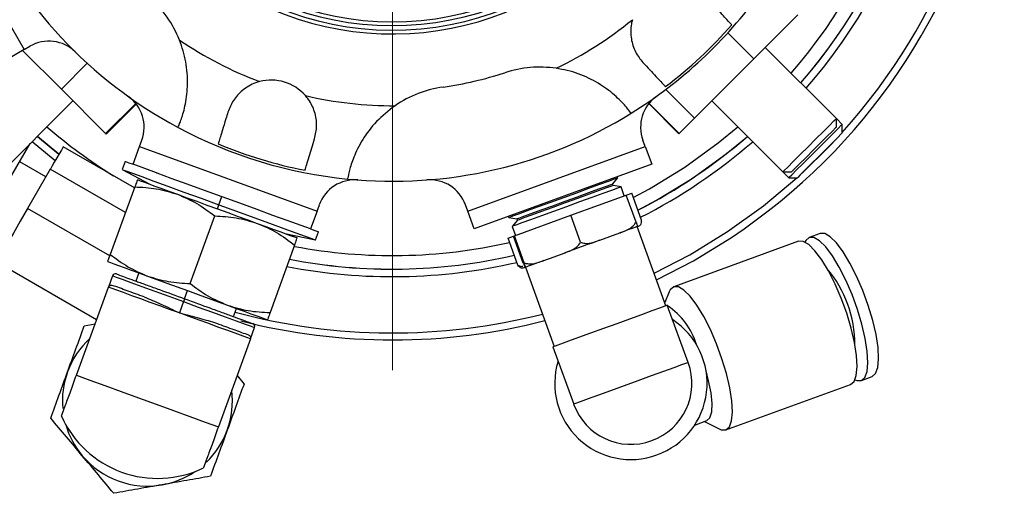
# Model space of a CAD drawing. Header units: inches. Extents: x 2.6 to 39.6, y 3.9 to 32.3.
# Tile 7 of 74: x 14.2 to 17.4, y 3.9 to 5.4. Entities that reach past the tile are written whole.
import ezdxf

# ---------------------------------------------------------------- set-up
doc = ezdxf.new("R2010")
doc.units = ezdxf.units.IN
doc.header["$MEASUREMENT"] = 0

# ---------------------------------------------------------------- blocks, each defined once
blk = doc.blocks.new('SW_CENTERMARKSYMBOL_1')
at = {"color": 0, "linetype": 'Continuous', "lineweight": 18}
blk.add_line((0, -0.2), (0, -2.1248), dxfattribs=at)

msp = doc.modelspace()

# ---------------------------------------------------------------- linework, layer by layer
at = {"color": 7, "linetype": 'Continuous', "lineweight": 25}
for p, q in [((13.8764, 5.8738), (14.1889, 5.3325)), ((16.7495, 5.4479), (16.6032, 5.3016)), ((16.6032, 5.3016), (16.5172, 5.3877)), ((14.1889, 5.3325), (14.2084, 5.3438)), ((14.1889, 5.3325), (14.1348, 5.3013)), ((14.3122, 5.2012), (14.1838, 5.3296)), ((16.8765, 5.1047), (16.6414, 5.3398)), ((14.3122, 5.2012), (14.3982, 5.2872)), ((16.6032, 5.3016), (16.4068, 5.1052)), ((14.4584, 5.055), (14.3122, 5.2012)), ((16.4068, 5.1052), (16.3118, 5.2002)), ((14.0958, 4.9085), (14.3504, 5.163)), ((14.4584, 5.055), (14.5582, 5.1547)), ((14.4608, 5.0526), (14.5603, 5.152)), ((16.3558, 5.0542), (16.2562, 5.1539)), ((16.3565, 5.055), (16.2568, 5.1547)), ((16.4646, 5.163), (16.6997, 4.9279)), ((16.4068, 5.1052), (16.3565, 5.055)), ((16.8959, 5.0852), (16.8765, 5.1047)), ((16.8765, 5.0764), (16.8765, 5.1047)), ((16.8959, 5.057), (16.8959, 5.0852)), ((14.4608, 5.0526), (14.4584, 5.055)), ((16.3565, 5.055), (16.3558, 5.0542)), ((14.1211, 4.8692), (14.2093, 5.022)), ((14.2917, 4.9647), (14.2152, 5.0278)), ((14.2328, 5.0454), (14.3043, 4.9865)), ((14.3044, 4.9866), (14.2329, 5.0455)), ((14.5709, 5.012), (14.5786, 5.0332)), ((16.2441, 5.012), (16.2364, 5.0332)), ((14.5542, 4.875), (14.3185, 5.0111)), ((14.5495, 4.9533), (14.5709, 5.012)), ((14.5709, 5.012), (15.1582, 4.7983)), ((15.6568, 4.7983), (16.2441, 5.012)), ((16.2441, 5.012), (16.2655, 4.9533)), ((14.2609, 4.9114), (14.1744, 4.9615)), ((14.5237, 4.9627), (14.5138, 4.9357)), ((14.6266, 4.9252), (14.5495, 4.9533)), ((16.2655, 4.9533), (15.6782, 4.7395)), ((14.2756, 4.9368), (14.2007, 4.8071)), ((14.5245, 4.7931), (14.2756, 4.9368)), ((14.5138, 4.9357), (14.6047, 4.8872)), ((16.6997, 4.9279), (16.7192, 4.9085)), ((16.6997, 4.9279), (16.728, 4.9279)), ((16.136, 4.8874), (16.1532, 4.9079)), ((16.1376, 4.883), (16.136, 4.8874)), ((16.1532, 4.9079), (16.1518, 4.9119)), ((16.7192, 4.9085), (16.7475, 4.9085)), ((16.7487, 4.9097), (16.7475, 4.9085)), ((14.5555, 4.8784), (14.4742, 4.655)), ((16.164, 4.8784), (16.1376, 4.883)), ((16.1748, 4.8488), (16.164, 4.8784)), ((16.1813, 4.8512), (16.1994, 4.8577)), ((16.2319, 4.7684), (16.1994, 4.8577)), ((14.8333, 4.8194), (14.8432, 4.8464)), ((15.9979, 4.7844), (16.1813, 4.8512)), ((16.2139, 4.7618), (16.1813, 4.8512)), ((14.4724, 4.6502), (14.2007, 4.8071)), ((14.8284, 4.8058), (14.8333, 4.8194)), ((15.1582, 4.7983), (15.1368, 4.7395)), ((15.1582, 4.7983), (15.1659, 4.8194)), ((15.6568, 4.7983), (15.6491, 4.8194)), ((15.6782, 4.7395), (15.6568, 4.7983)), ((14.7385, 4.5588), (14.8198, 4.7822)), ((15.1368, 4.7395), (15.0597, 4.7676)), ((15.7919, 4.7809), (15.7933, 4.7769)), ((15.7934, 4.7769), (15.8197, 4.7723)), ((15.8213, 4.7679), (15.8041, 4.7474)), ((15.8114, 4.7165), (15.9979, 4.7844)), ((15.8197, 4.7723), (15.8213, 4.7679)), ((16.0305, 4.6951), (15.9979, 4.7844)), ((15.052, 4.7244), (15.1528, 4.7031)), ((15.1528, 4.7031), (15.1626, 4.7301)), ((15.8041, 4.7474), (15.8149, 4.7178)), ((16.1273, 4.7142), (16.1604, 4.7262)), ((16.3128, 4.4851), (16.2175, 4.747)), ((16.218, 4.7472), (16.2214, 4.7484)), ((16.8226, 4.7242), (16.787, 4.7113)), ((15.7902, 4.7088), (15.8083, 4.7154)), ((15.8227, 4.6194), (15.7902, 4.7088)), ((15.8083, 4.7154), (15.8114, 4.7165)), ((15.8408, 4.626), (15.8083, 4.7154)), ((15.8439, 4.6272), (15.8114, 4.7165)), ((16.0943, 4.7022), (16.1273, 4.7142)), ((16.7514, 4.6983), (16.3386, 4.5481)), ((15.0841, 4.686), (15.0028, 4.4626)), ((15.9424, 4.6469), (15.976, 4.6591)), ((14.0984, 4.63), (14.4289, 4.4392)), ((15.9088, 4.6347), (15.9424, 4.6469)), ((14.5683, 4.594), (14.5584, 4.567)), ((15.847, 4.6122), (15.8476, 4.6124)), ((15.8475, 4.6124), (15.9429, 4.3504)), ((15.8476, 4.6124), (15.8481, 4.6126)), ((14.4817, 4.5842), (14.468, 4.5467)), ((14.362, 4.2554), (14.468, 4.5467)), ((14.72, 4.5081), (14.7299, 4.5352)), ((16.3237, 4.5317), (16.3088, 4.496)), ((14.7166, 4.4987), (14.7029, 4.4612)), ((14.8816, 4.4493), (14.8915, 4.4764)), ((16.3862, 4.2973), (16.3173, 4.4867)), ((14.3881, 4.4186), (14.4237, 4.4249)), ((14.9378, 4.3757), (14.9515, 4.4132)), ((14.9378, 4.3757), (14.8318, 4.0843)), ((15.9384, 4.3488), (16.0074, 4.1594)), ((14.8935, 4.2539), (14.9167, 4.2262)), ((16.9593, 4.2377), (16.9949, 4.2507)), ((16.5109, 4.0745), (16.9238, 4.2248)), ((16.4078, 4.0906), (16.4481, 4.1053)), ((16.4406, 4.1026), (16.489, 4.0776))]:
    msp.add_line(p, q, dxfattribs=at)
at = {"color": 7, "linetype": 'Continuous', "lineweight": 25, "flags": 128}
for points in [[(16.7192, 4.9085), (16.7207, 4.91), (16.7294, 4.9187), (16.745, 4.9343), (16.7662, 4.9555), (16.791, 4.9803), (16.8174, 5.0067), (16.8428, 5.0321), (16.8651, 5.0544), (16.8824, 5.0716), (16.8929, 5.0822), (16.8959, 5.0852)], [(16.7571, 4.9853), (16.7829, 5.0111), (16.8092, 5.0373), (16.8335, 5.0617), (16.8539, 5.082), (16.8684, 5.0965), (16.8757, 5.1039), (16.8765, 5.1047)], [(16.3748, 4.9438), (16.4858, 5.0242), (16.5503, 5.0773)], [(16.8959, 5.057), (16.8924, 5.0534), (16.8812, 5.0422), (16.8636, 5.0246), (16.8414, 5.0024), (16.8171, 4.9781), (16.7933, 4.9543), (16.7726, 4.9336), (16.7571, 4.9182), (16.7487, 4.9097)], [(16.8765, 5.0764), (16.8737, 5.0736), (16.8633, 5.0632), (16.8462, 5.0461), (16.8244, 5.0243), (16.8002, 5.0001), (16.7762, 4.9761)], [(16.3997, 4.9063), (16.5123, 4.9877), (16.5822, 5.0454)], [(16.7632, 4.9242), (16.8525, 5.0117), (16.8802, 5.0412)], [(14.3185, 5.0111), (14.3169, 5.0083), (14.3122, 5.0002), (14.3053, 4.9882), (14.2971, 4.974), (14.2889, 4.9598), (14.2819, 4.9477), (14.2772, 4.9397), (14.2756, 4.9368)], [(16.6997, 4.9279), (16.6997, 4.9279), (16.7041, 4.9323), (16.7159, 4.9441), (16.7341, 4.9623), (16.7571, 4.9853)], [(14.5237, 4.9627), (14.525, 4.9622), (14.5359, 4.9583), (14.5495, 4.9533)], [(16.7762, 4.9761), (16.7551, 4.955), (16.739, 4.9389), (16.7298, 4.9297), (16.728, 4.9279)], [(14.5138, 4.9357), (14.5152, 4.9352), (14.526, 4.9312), (14.5473, 4.9235), (14.5783, 4.9122), (14.6181, 4.8977), (14.6651, 4.8806), (14.7179, 4.8614), (14.7746, 4.8407), (14.8333, 4.8194)], [(14.6266, 4.9252), (14.6279, 4.9248), (14.675, 4.9076), (14.7277, 4.8884), (14.7844, 4.8678), (14.8432, 4.8464)], [(16.2045, 4.8438), (16.2578, 4.8724), (16.3748, 4.9438)], [(14.5641, 4.902), (14.5663, 4.9012), (14.5731, 4.8988), (14.5842, 4.8947), (14.5995, 4.8891), (14.6187, 4.8822), (14.6415, 4.8739), (14.6675, 4.8644), (14.6962, 4.8539)], [(16.1532, 4.9079), (16.1519, 4.9074), (16.1415, 4.9036), (16.1214, 4.8963), (16.0926, 4.8858), (16.0569, 4.8728), (16.0163, 4.8581), (15.9733, 4.8424), (15.9302, 4.8267), (15.8897, 4.812), (15.854, 4.799), (15.8252, 4.7885), (15.805, 4.7812), (15.7947, 4.7774), (15.7933, 4.7769)], [(16.136, 4.8874), (16.1306, 4.8854), (16.1148, 4.8797), (16.0897, 4.8705), (16.0569, 4.8586), (16.0188, 4.8447), (15.9779, 4.8298), (15.9369, 4.8149), (15.8988, 4.801), (15.8661, 4.7891), (15.8409, 4.78), (15.8251, 4.7742), (15.8197, 4.7723), (15.8197, 4.7723)], [(16.22, 4.8012), (16.2813, 4.8339), (16.3997, 4.9063)], [(16.5167, 4.7306), (16.6354, 4.8161), (16.7459, 4.9085)], [(16.164, 4.8784), (16.1627, 4.8779), (16.1523, 4.8741), (16.1321, 4.8668), (16.1034, 4.8563), (16.0677, 4.8433), (16.0271, 4.8285), (15.984, 4.8129), (15.941, 4.7972), (15.9004, 4.7824), (15.8647, 4.7694), (15.8359, 4.759), (15.8158, 4.7516), (15.8054, 4.7479), (15.8041, 4.7474)], [(16.1376, 4.883), (16.1322, 4.881), (16.1164, 4.8753), (16.0913, 4.8662), (16.0585, 4.8542), (16.0204, 4.8404), (15.9795, 4.8255), (15.9385, 4.8106), (15.9004, 4.7967), (15.8676, 4.7848), (15.8425, 4.7756), (15.8267, 4.7699), (15.8213, 4.7679)], [(14.6962, 4.8539), (14.7272, 4.8426), (14.76, 4.8307), (14.7939, 4.8184), (14.8284, 4.8058), (14.8629, 4.7933), (14.8968, 4.7809), (14.9295, 4.769), (14.9605, 4.7577)], [(14.8432, 4.8464), (14.9019, 4.8251), (14.9586, 4.8044), (15.0113, 4.7852), (15.0584, 4.7681), (15.0597, 4.7676)], [(14.2007, 4.8071), (14.1764, 4.765), (14.1534, 4.7251), (14.133, 4.6899), (14.1166, 4.6615), (14.1051, 4.6416), (14.0992, 4.6313), (14.0984, 4.63)], [(14.8333, 4.8194), (14.892, 4.798), (14.9487, 4.7774), (15.0015, 4.7581), (15.0485, 4.741), (15.0883, 4.7266), (15.1193, 4.7153), (15.1406, 4.7075), (15.1514, 4.7036), (15.1528, 4.7031)], [(14.9605, 4.7577), (14.9893, 4.7473), (15.0153, 4.7378), (15.0381, 4.7295), (15.0573, 4.7225), (15.0725, 4.717), (15.0837, 4.7129), (15.0904, 4.7105), (15.0927, 4.7096)], [(15.1368, 4.7395), (15.1505, 4.7346), (15.1613, 4.7306), (15.1626, 4.7301)], [(16.218, 4.7472), (16.2146, 4.746), (16.21, 4.7443), (16.2043, 4.7422), (16.1975, 4.7397), (16.1897, 4.7369), (16.1808, 4.7337), (16.171, 4.7301), (16.1604, 4.7262)], [(16.2738, 4.5924), (16.3921, 4.6541), (16.5167, 4.7306)], [(16.9949, 4.2507), (17.0065, 4.2608), (17.0138, 4.2807), (17.0165, 4.3098), (17.0145, 4.3465), (17.0078, 4.3895), (16.9969, 4.4367), (16.9821, 4.4861), (16.9641, 4.5356), (16.9436, 4.583), (16.9217, 4.6262), (16.8991, 4.6634), (16.877, 4.6929), (16.8563, 4.7133), (16.8379, 4.724), (16.8226, 4.7242)], [(16.0943, 4.7022), (16.0799, 4.6969), (16.0652, 4.6916), (16.0503, 4.6862), (16.0353, 4.6807), (16.0202, 4.6752), (16.0053, 4.6698), (15.9905, 4.6644), (15.976, 4.6591)], [(16.2817, 4.5706), (16.4035, 4.634), (16.5295, 4.7114)], [(16.9238, 4.2248), (16.9353, 4.2349), (16.9426, 4.2548), (16.9453, 4.2838), (16.9433, 4.3206), (16.9367, 4.3636), (16.9257, 4.4108), (16.9109, 4.4602), (16.8929, 4.5097), (16.8724, 4.5571), (16.8505, 4.6003), (16.828, 4.6375), (16.8059, 4.667), (16.7851, 4.6874), (16.7667, 4.6981), (16.7514, 4.6983)], [(16.9593, 4.2377), (16.9709, 4.2478), (16.9782, 4.2678), (16.9809, 4.2968), (16.9789, 4.3336), (16.9723, 4.3765), (16.9613, 4.4237), (16.9465, 4.4732), (16.9285, 4.5227), (16.908, 4.5701), (16.8861, 4.6133), (16.8636, 4.6504), (16.8415, 4.6799), (16.8207, 4.7004), (16.8023, 4.711), (16.787, 4.7113), (16.7754, 4.7012), (16.7725, 4.6957)], [(14.4656, 4.6314), (14.4678, 4.6306), (14.4746, 4.6281), (14.4857, 4.6241), (14.501, 4.6185), (14.5202, 4.6115), (14.543, 4.6032), (14.569, 4.5938), (14.5977, 4.5833)], [(15.9088, 4.6347), (15.8978, 4.6307), (15.8877, 4.627), (15.8785, 4.6236), (15.8703, 4.6206), (15.8631, 4.618), (15.857, 4.6158), (15.852, 4.614), (15.8481, 4.6126)], [(15.8475, 4.6124), (15.8452, 4.6115), (15.8438, 4.611), (15.8436, 4.6109)], [(14.4817, 4.5842), (14.483, 4.5838), (14.4932, 4.5801), (14.5132, 4.5728), (14.542, 4.5623), (14.5785, 4.549), (14.6211, 4.5335), (14.6678, 4.5165), (14.7166, 4.4987)], [(14.5977, 4.5833), (14.6287, 4.572), (14.6615, 4.5601), (14.6954, 4.5478), (14.7299, 4.5352), (14.7644, 4.5226), (14.7983, 4.5103), (14.831, 4.4984), (14.862, 4.4871)], [(14.7029, 4.4612), (14.6702, 4.4731), (14.6379, 4.4848), (14.6062, 4.4964), (14.5754, 4.5076), (14.5459, 4.5183), (14.518, 4.5285), (14.492, 4.5379), (14.468, 4.5467)], [(16.5109, 4.0745), (16.5225, 4.0846), (16.5298, 4.1046), (16.5325, 4.1336), (16.5305, 4.1704), (16.5238, 4.2133), (16.5129, 4.2605), (16.4981, 4.31), (16.48, 4.3595), (16.4596, 4.4069), (16.4376, 4.4501), (16.4151, 4.4872), (16.393, 4.5167), (16.3723, 4.5372), (16.3539, 4.5478), (16.3386, 4.5481), (16.327, 4.538), (16.3237, 4.5317)], [(14.72, 4.5081), (14.72, 4.508), (14.7198, 4.5074), (14.7194, 4.5066), (14.719, 4.5054), (14.7185, 4.504), (14.7179, 4.5023), (14.7173, 4.5006), (14.7166, 4.4987)], [(14.7166, 4.4987), (14.7654, 4.481), (14.8122, 4.464), (14.8547, 4.4485), (14.8912, 4.4352), (14.9201, 4.4247), (14.94, 4.4174), (14.9502, 4.4137), (14.9515, 4.4132)], [(14.862, 4.4871), (14.8908, 4.4766), (14.9168, 4.4672), (14.9395, 4.4589), (14.9588, 4.4519), (14.974, 4.4463), (14.9852, 4.4423), (14.9919, 4.4398), (14.9942, 4.439)], [(16.3173, 4.4867), (16.3169, 4.4866), (16.3093, 4.4838), (16.2919, 4.4775), (16.2656, 4.4679), (16.2319, 4.4556), (16.1926, 4.4413), (16.1498, 4.4258), (16.1059, 4.4098), (16.0631, 4.3942), (16.0238, 4.3799), (15.9901, 4.3676), (15.9638, 4.358), (15.9464, 4.3517), (15.9387, 4.3489), (15.9384, 4.3488)], [(14.9378, 4.3757), (14.9139, 4.3844), (14.8878, 4.3939), (14.8599, 4.404), (14.8304, 4.4147), (14.7997, 4.4259), (14.768, 4.4375), (14.7356, 4.4493), (14.7029, 4.4612)], [(16.3862, 4.2973), (16.3807, 4.2953), (16.3645, 4.2894), (16.3386, 4.2799), (16.3044, 4.2675), (16.264, 4.2528), (16.2196, 4.2366), (16.174, 4.22), (16.1296, 4.2039), (16.0892, 4.1892), (16.055, 4.1767), (16.0291, 4.1673), (16.0129, 4.1614), (16.0074, 4.1594)], [(16.4481, 4.1053), (16.4582, 4.1148), (16.464, 4.1339), (16.4652, 4.1617), (16.4618, 4.1967), (16.454, 4.237), (16.4454, 4.2695)], [(14.362, 4.2554), (14.406, 4.2393), (14.4561, 4.2211), (14.5106, 4.2013), (14.5678, 4.1804), (14.626, 4.1593), (14.6832, 4.1384), (14.7377, 4.1186), (14.7878, 4.1004), (14.8318, 4.0843)], [(16.9382, 4.2404), (16.944, 4.238), (16.9593, 4.2377)], [(16.489, 4.0776), (16.4956, 4.0748), (16.5109, 4.0745)]]:
    msp.add_lwpolyline(points, dxfattribs=at)
at = {"color": 7, "linetype": 'Continuous', "lineweight": 25}
for centre, radius, start, end in [((15.4075, 6.3969), 2.0248, 303.6511, 204.4209), ((15.4075, 6.3969), 2.0017, 318.0385, 204.3563), ((15.4075, 6.3969), 1.8155, 318.948, 55.6555), ((15.4075, 6.3969), 1.7905, 319.0032, 55.6022), ((15.4075, 6.3969), 1.7907, 319.0029, 55.6031), ((15.4075, 6.3969), 1.7457, 319.1063, 55.0454), ((15.4075, 6.3969), 1, 185.1637, 174.8363), ((15.4075, 6.3969), 1.0125, 185.3306, 73.059), ((15.4075, 6.3969), 0.985, 185.4469, 174.5531), ((15.4075, 6.3969), 0.9725, 185.5172, 174.4828), ((15.4075, 6.3969), 1.5, 204.3299, 241.7881), ((15.4075, 6.3969), 1.5, 301.7881, 324.3299), ((14.3548, 5.2254), 0.375, 21.7344, 48.059), ((15.4075, 6.3969), 1.25, 295.7041, 309.4347), ((15.4075, 6.3969), 1.4919, 307.2887, 318.8293), ((14.2709, 5.2355), 0.125, 45.6185, 120), ((15.4075, 6.3969), 1.25, 235.7041, 249.4347), ((15.4075, 6.3969), 1.2, 278.059, 288.059), ((15.8957, 4.8995), 0.375, 81.7344, 108.059), ((15.0068, 5.0816), 0.15, 41.2707, 104.8473), ((15.4075, 6.3969), 1.25, 256.6833, 270.4139), ((15.6283, 4.8375), 0.375, 98.059, 124.3836), ((14.4611, 5.0759), 0.125, 340, 54.3815), ((16.3539, 5.0759), 0.125, 125.6185, 200), ((15.4075, 6.3969), 1.5, 264.3299, 301.7881), ((15.4075, 6.3969), 1.7457, 229.1063, 238.0818), ((15.4075, 6.3969), 1.5, 241.7881, 264.3299), ((15.4075, 6.3969), 1.4919, 247.2887, 258.8293), ((15.4075, 6.3969), 1.7905, 296.9845, 310.9968), ((15.4075, 6.3969), 1.8155, 296.8878, 311.052), ((15.2833, 4.7767), 0.125, 85.6185, 160), ((15.5316, 4.7767), 0.125, 20, 94.3815), ((15.4075, 6.3969), 1.7457, 259.3, 282.8352), ((15.4075, 6.3969), 1.8155, 258.9119, 283.1122), ((15.4075, 6.3969), 1.7907, 259.0366, 283.0161), ((15.4075, 6.3969), 1.7905, 259.0374, 283.0155), ((16.547, 4.3558), 0.3912, 359.9321, 40.068), ((14.4911, 4.5808), 0.01, 70, 160), ((15.4075, 6.3969), 2.0017, 254.9289, 284.3563), ((16.1851, 4.2859), 0.2393, 17.1681, 56.2848), ((15.4075, 6.3969), 2.0248, 255.6775, 284.4209), ((16.1968, 4.2283), 0.252, 290, 56.8699), ((14.9421, 4.4167), 0.01, 340, 70), ((14.5969, 4.1699), 0.2812, 132.734, 160), ((16.1968, 4.2283), 0.252, 163.1301, 290), ((16.1968, 4.2283), 0.2016, 200, 20), ((14.5969, 4.1699), 0.2813, 160, 185.1093), ((14.5969, 4.1699), 0.2812, 340, 7.266), ((14.6306, 4.2625), 0.3486, 204.1822, 295.8178), ((14.5969, 4.1699), 0.2813, 196.1285, 220), ((14.5969, 4.1699), 0.2813, 313.9049, 340), ((14.5969, 4.1699), 0.2813, 220, 280), ((14.5969, 4.1699), 0.2813, 280, 303.8715)]:
    msp.add_arc(centre, radius, start, end, dxfattribs=at)
for points, knots in [([(16.5305, 5.4148), (16.5239, 5.4219), (16.5105, 5.4362), (16.4795, 5.4694), (16.4598, 5.4905), (16.4559, 5.4947)], [0, 0, 0, 0, 0.445364, 0.890714, 1, 1, 1, 1]), ([(16.2015, 5.4315), (16.2004, 5.4269), (16.1954, 5.4062), (16.1957, 5.3686), (16.2103, 5.3228), (16.2278, 5.301), (16.2367, 5.2899)], [0, 0, 0, 0, 0.088204, 0.402788, 0.696111, 1, 1, 1, 1]), ([(14.6984, 5.0751), (14.6995, 5.0776), (14.7018, 5.0825), (14.7165, 5.1219), (14.7293, 5.1816), (14.731, 5.2546), (14.7204, 5.317), (14.7074, 5.3525), (14.7032, 5.3642)], [0, 0, 0, 0, 0.190352, 0.380864, 0.566565, 0.739822, 0.914054, 1, 1, 1, 1]), ([(16.2367, 5.2899), (16.2519, 5.2735), (16.2825, 5.2408), (16.3035, 5.2184), (16.3101, 5.2113), (16.3113, 5.21)], [0, 0, 0, 0, 0.446817, 0.893761, 1, 1, 1, 1]), ([(16.1977, 5.1219), (16.1961, 5.1241), (16.193, 5.1285), (16.1662, 5.161), (16.1209, 5.2019), (16.0586, 5.2399), (15.9992, 5.2619), (15.9619, 5.2684), (15.9496, 5.2706)], [0, 0, 0, 0, 0.190352, 0.380864, 0.566565, 0.739822, 0.914054, 1, 1, 1, 1]), ([(14.9684, 5.2266), (14.9639, 5.2253), (14.9435, 5.2192), (14.911, 5.2002), (14.8787, 5.1646), (14.8685, 5.1385), (14.8633, 5.1253)], [0, 0, 0, 0, 0.088211, 0.402795, 0.696119, 1, 1, 1, 1]), ([(15.1503, 5.0379), (15.1534, 5.0518), (15.1596, 5.0796), (15.1524, 5.1264), (15.1362, 5.1602), (15.1231, 5.1762), (15.1196, 5.1805)], [0, 0, 0, 0, 0.304282, 0.609837, 0.893666, 1, 1, 1, 1]), ([(14.8633, 5.1253), (14.8611, 5.1178), (14.8545, 5.0962), (14.843, 5.0587), (14.835, 5.0323), (14.8321, 5.0227), (14.8315, 5.0207)], [0, 0, 0, 0, 0.149329, 0.433449, 0.877754, 1, 1, 1, 1]), ([(15.4165, 5.147), (15.3951, 5.1303), (15.353, 5.0973), (15.3065, 5.0343), (15.278, 4.9753), (15.2642, 4.9299), (15.2598, 4.9072), (15.2594, 4.9051), (15.2593, 4.9043)], [0, 0, 0, 0, 0.185672, 0.366023, 0.54694, 0.717638, 0.897206, 1, 1, 1, 1]), ([(15.1184, 4.9333), (15.1202, 4.9389), (15.1235, 4.9497), (15.1337, 4.9832), (15.144, 5.0171), (15.1503, 5.0379)], [0, 0, 0, 0, 0.2939251, 0.5677459, 1, 1, 1, 1]), ([(14.5641, 4.902), (14.5637, 4.9008), (14.5628, 4.8984), (14.5579, 4.8851), (14.5555, 4.8784)], [0, 0, 0, 0, 0.494511, 1, 1, 1, 1]), ([(14.5555, 4.8784), (14.5794, 4.8772), (14.6275, 4.8748), (14.6732, 4.8609), (14.6962, 4.8539)], [0, 0, 0, 0, 0.495458, 1, 1, 1, 1]), ([(14.6962, 4.8539), (14.7179, 4.8447), (14.7618, 4.826), (14.8003, 4.7969), (14.8198, 4.7822)], [0, 0, 0, 0, 0.49451, 1, 1, 1, 1]), ([(14.8198, 4.7822), (14.8436, 4.781), (14.8918, 4.7786), (14.9375, 4.7647), (14.9605, 4.7577)], [0, 0, 0, 0, 0.495458, 1, 1, 1, 1]), ([(14.9605, 4.7577), (14.9822, 4.7485), (15.0261, 4.7298), (15.0646, 4.7007), (15.0841, 4.686)], [0, 0, 0, 0, 0.494511, 1, 1, 1, 1]), ([(16.1604, 4.7262), (16.1614, 4.7266), (16.1719, 4.7305), (16.188, 4.7372), (16.2056, 4.7488), (16.2115, 4.7581), (16.2139, 4.7618)], [0, 0, 0, 0, 0.052874, 0.517956, 0.809653, 1, 1, 1, 1]), ([(16.2139, 4.7618), (16.2148, 4.7592), (16.2177, 4.7504), (16.2183, 4.7478), (16.2181, 4.7474), (16.218, 4.7472)], [0, 0, 0, 0, 0.2043552, 0.6733605, 1, 1, 1, 1]), ([(16.2214, 4.7484), (16.2217, 4.7485), (16.2245, 4.7496), (16.2286, 4.752), (16.2321, 4.7584), (16.232, 4.7656), (16.2319, 4.7684)], [0, 0, 0, 0, 0.0528727, 0.5179578, 0.8096547, 1, 1, 1, 1]), ([(15.0841, 4.686), (15.0865, 4.6926), (15.0913, 4.706), (15.0922, 4.7084), (15.0927, 4.7096)], [0, 0, 0, 0, 0.495459, 1, 1, 1, 1]), ([(15.976, 4.6591), (15.977, 4.6595), (15.9877, 4.6634), (16.0041, 4.6703), (16.022, 4.682), (16.0281, 4.6914), (16.0305, 4.6951)], [0, 0, 0, 0, 0.0528737, 0.517958, 0.8096545, 1, 1, 1, 1]), ([(16.0305, 4.6951), (16.0349, 4.6937), (16.0497, 4.6892), (16.0715, 4.6944), (16.0877, 4.6999), (16.0943, 4.7022)], [0, 0, 0, 0, 0.2043356, 0.6733015, 1, 1, 1, 1]), ([(14.4656, 4.6314), (14.466, 4.6326), (14.4669, 4.635), (14.4717, 4.6483), (14.4742, 4.655)], [0, 0, 0, 0, 0.4945106, 1, 1, 1, 1]), ([(14.4742, 4.655), (14.4932, 4.6406), (14.5317, 4.6115), (14.5756, 4.5928), (14.5977, 4.5833)], [0, 0, 0, 0, 0.495458, 1, 1, 1, 1]), ([(15.8439, 4.6272), (15.8485, 4.6258), (15.8634, 4.6214), (15.8856, 4.6267), (15.9021, 4.6323), (15.9088, 4.6347)], [0, 0, 0, 0, 0.2043348, 0.6733022, 1, 1, 1, 1]), ([(15.8481, 4.6126), (15.8481, 4.6126), (15.8483, 4.6127), (15.8483, 4.6136), (15.847, 4.6183), (15.8448, 4.6246), (15.8439, 4.6272)], [0, 0, 0, 0, 0.0529768, 0.5180355, 0.8097203, 1, 1, 1, 1]), ([(15.8227, 4.6194), (15.8267, 4.6176), (15.8323, 4.6149), (15.8376, 4.6157), (15.8391, 4.6159)], [0, 0, 0, 0, 0.711467, 1, 1, 1, 1]), ([(15.8436, 4.6109), (15.8434, 4.6108), (15.8405, 4.6098), (15.8358, 4.6091), (15.829, 4.6117), (15.8245, 4.6173), (15.8227, 4.6194)], [0, 0, 0, 0, 0.052873, 0.517957, 0.809656, 1, 1, 1, 1]), ([(15.8408, 4.626), (15.8418, 4.6234), (15.8452, 4.6148), (15.8464, 4.6124), (15.8468, 4.6122), (15.847, 4.6122)], [0, 0, 0, 0, 0.204358, 0.673364, 1, 1, 1, 1]), ([(14.4945, 4.5902), (14.4975, 4.5891), (14.5021, 4.5874), (14.5303, 4.5772), (14.5594, 4.5666), (14.5955, 4.5535), (14.648, 4.5344), (14.6917, 4.5185), (14.72, 4.5081)], [0, 0, 0, 0, 0.239457, 0.36836, 0.5, 0.631639, 0.760543, 1, 1, 1, 1]), ([(14.5977, 4.5833), (14.6203, 4.5764), (14.666, 4.5625), (14.7141, 4.5601), (14.7385, 4.5588)], [0, 0, 0, 0, 0.49451, 1, 1, 1, 1]), ([(14.468, 4.5467), (14.4683, 4.5473), (14.4688, 4.5485), (14.47, 4.55), (14.4715, 4.5514), (14.4737, 4.5527), (14.4761, 4.5533), (14.4787, 4.5533), (14.4801, 4.5529), (14.4808, 4.5526)], [0, 0, 0, 0, 0.118002, 0.240107, 0.366983, 0.499235, 0.709231, 0.844575, 1, 1, 1, 1]), ([(14.5867, 4.5141), (14.5673, 4.5212), (14.5284, 4.5353), (14.4967, 4.5469), (14.4808, 4.5526)], [0, 0, 0, 0, 0.5, 1, 1, 1, 1]), ([(14.7385, 4.5588), (14.7575, 4.5444), (14.796, 4.5153), (14.8399, 4.4966), (14.862, 4.4871)], [0, 0, 0, 0, 0.495458, 1, 1, 1, 1]), ([(14.5867, 4.5141), (14.6047, 4.5067), (14.6322, 4.4955), (14.6719, 4.4763), (14.6926, 4.4662), (14.7029, 4.4612)], [0, 0, 0, 0, 0.48321, 0.74126, 1, 1, 1, 1]), ([(14.72, 4.5081), (14.7484, 4.4978), (14.792, 4.4819), (14.8445, 4.4628), (14.8807, 4.4497), (14.9098, 4.4391), (14.9379, 4.4288), (14.9425, 4.4272), (14.9456, 4.4261)], [0, 0, 0, 0, 0.239457, 0.36836, 0.5, 0.63164, 0.760543, 1, 1, 1, 1]), ([(14.862, 4.4871), (14.8846, 4.4802), (14.9302, 4.4663), (14.9784, 4.4639), (15.0028, 4.4626)], [0, 0, 0, 0, 0.494511, 1, 1, 1, 1]), ([(14.7029, 4.4612), (14.7255, 4.4557), (14.7691, 4.4451), (14.8074, 4.4329), (14.826, 4.427)], [0, 0, 0, 0, 0.516199, 1, 1, 1, 1]), ([(15.0028, 4.4626), (15.0004, 4.456), (14.9955, 4.4427), (14.9946, 4.4402), (14.9942, 4.439)], [0, 0, 0, 0, 0.495459, 1, 1, 1, 1]), ([(14.3326, 4.266), (14.3419, 4.2916), (14.3607, 4.3433), (14.3789, 4.3933), (14.3881, 4.4186)], [0, 0, 0, 0, 0.49451, 1, 1, 1, 1]), ([(14.826, 4.427), (14.8454, 4.4199), (14.8843, 4.4058), (14.916, 4.3942), (14.9319, 4.3885)], [0, 0, 0, 0, 0.5, 1, 1, 1, 1]), ([(14.9319, 4.3885), (14.9326, 4.3882), (14.9339, 4.3876), (14.9359, 4.3859), (14.9374, 4.3839), (14.9382, 4.3815), (14.9385, 4.3795), (14.9384, 4.3775), (14.938, 4.3763), (14.9378, 4.3757)], [0, 0, 0, 0, 0.155396, 0.290738, 0.500768, 0.633003, 0.759876, 0.881981, 1, 1, 1, 1]), ([(14.2771, 4.1135), (14.2861, 4.1382), (14.3043, 4.1883), (14.3231, 4.24), (14.3326, 4.266)], [0, 0, 0, 0, 0.495458, 1, 1, 1, 1]), ([(14.3126, 4.1197), (14.3133, 4.1218), (14.3148, 4.1258), (14.3262, 4.1572), (14.3426, 4.202), (14.3555, 4.2376), (14.362, 4.2554)], [0, 0, 0, 0, 0.25, 0.5, 0.75, 1, 1, 1, 1]), ([(14.9167, 4.2262), (14.9077, 4.2015), (14.8895, 4.1514), (14.8707, 4.0997), (14.8612, 4.0737)], [0, 0, 0, 0, 0.495457, 1, 1, 1, 1]), ([(14.3814, 3.9891), (14.364, 4.0099), (14.3286, 4.0521), (14.2944, 4.0928), (14.2771, 4.1135)], [0, 0, 0, 0, 0.4945107, 1, 1, 1, 1]), ([(14.8318, 4.0843), (14.8254, 4.0666), (14.8124, 4.031), (14.7961, 3.9862), (14.7847, 3.9548), (14.7832, 3.9507), (14.7825, 3.9487)], [0, 0, 0, 0, 0.2499994, 0.5, 0.7499994, 1, 1, 1, 1]), ([(14.8612, 4.0737), (14.8519, 4.0481), (14.8331, 3.9964), (14.8149, 3.9464), (14.8056, 3.9211)], [0, 0, 0, 0, 0.494511, 1, 1, 1, 1]), ([(14.4858, 3.8647), (14.4689, 3.8849), (14.4347, 3.9257), (14.3993, 3.9678), (14.3814, 3.9891)], [0, 0, 0, 0, 0.495458, 1, 1, 1, 1]), ([(14.8056, 3.9211), (14.7797, 3.9165), (14.7273, 3.9072), (14.6731, 3.8977), (14.6457, 3.8929)], [0, 0, 0, 0, 0.495458, 1, 1, 1, 1]), ([(14.6457, 3.8929), (14.6189, 3.8881), (14.5648, 3.8786), (14.5123, 3.8694), (14.4858, 3.8647)], [0, 0, 0, 0, 0.494511, 1, 1, 1, 1])]:
    msp.add_open_spline(points, degree=3, knots=knots, dxfattribs=at)

# ---------------------------------------------------------------- block references
at = {"color": 7, "linetype": 'Continuous', "lineweight": 18}
msp.add_blockref('SW_CENTERMARKSYMBOL_1', (15.4075, 6.3969), dxfattribs=at)

doc.saveas('drawing.dxf')
